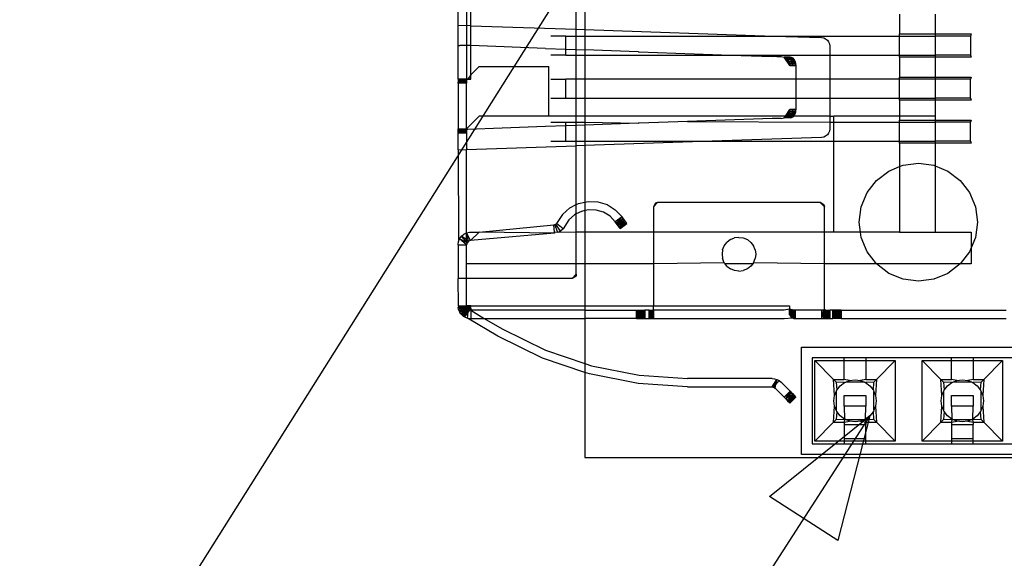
# Model space of a CAD drawing. Extents: x -270 to 272, y -152 to 146.
# Tile 11 of 256: x 3 to 27, y -104 to -91. Entities that reach past the tile are written whole.
import ezdxf

# ---------------------------------------------------------------- set-up
doc = ezdxf.new("R2010")
doc.units = 0
doc.layers.get('0').update_dxf_attribs({"linetype": 'CONTINUOUS'})

msp = doc.modelspace()

# ---------------------------------------------------------------- linework, layer by layer
for p, q in [((22.724, -80.102), (-4.416, -123.233)), ((13.757, -91.274), (13.757, -89.174)), ((13.957, -89.167), (13.957, -91.28)), ((14.057, -91.284), (14.057, -89.163)), ((16.557, -91.369), (16.557, -90.959)), ((16.757, -90.959), (16.757, -91.376)), ((24.207, -91.009), (24.207, -91.479)), ((25.057, -91.009), (25.057, -91.479)), ((13.757, -91.749), (13.757, -91.274)), ((13.757, -91.274), (13.957, -91.28)), ((13.957, -91.28), (13.957, -91.749)), ((14.057, -91.284), (13.957, -91.28)), ((14.057, -91.284), (16.557, -91.369)), ((14.057, -91.756), (14.057, -91.284)), ((16.557, -91.369), (16.757, -91.376)), ((16.557, -91.529), (16.557, -91.369)), ((16.757, -91.376), (21.237, -91.529)), ((16.757, -91.376), (16.757, -91.529)), ((16.307, -91.529), (15.957, -91.529)), ((16.307, -91.842), (16.307, -91.529)), ((16.307, -91.529), (16.557, -91.529)), ((16.557, -91.529), (16.757, -91.529)), ((16.557, -91.851), (16.557, -91.529)), ((16.757, -91.529), (21.237, -91.529)), ((16.757, -91.529), (16.757, -91.859)), ((21.237, -91.529), (22.364, -91.567)), ((21.237, -91.529), (24.207, -91.529)), ((22.364, -91.567), (22.415, -91.575)), ((22.415, -91.575), (22.461, -91.596)), ((22.461, -91.596), (22.501, -91.628)), ((24.207, -91.479), (25.057, -91.479)), ((24.207, -91.529), (24.207, -91.479)), ((24.207, -91.979), (24.207, -91.529)), ((24.207, -91.529), (25.057, -91.529)), ((25.057, -91.479), (25.907, -91.479)), ((25.057, -91.479), (25.057, -91.529)), ((25.057, -91.529), (25.057, -91.979)), ((25.887, -91.529), (25.057, -91.529)), ((25.907, -91.479), (25.887, -91.529)), ((25.887, -91.529), (25.887, -91.979)), ((13.757, -92.549), (13.757, -91.749)), ((13.757, -91.749), (13.799, -91.751)), ((13.846, -91.753), (13.799, -91.751)), ((13.875, -91.754), (13.846, -91.753)), ((13.908, -91.754), (13.875, -91.754)), ((13.957, -91.749), (13.908, -91.754)), ((13.957, -91.749), (13.957, -92.549)), ((14.008, -91.754), (13.957, -91.749)), ((14.057, -91.756), (14.008, -91.754)), ((14.057, -92.449), (14.057, -91.756)), ((15.831, -91.825), (14.057, -91.756)), ((15.831, -91.825), (16.307, -91.842)), ((16.307, -91.979), (16.307, -91.842)), ((16.307, -91.842), (16.557, -91.851)), ((16.557, -91.851), (16.757, -91.859)), ((16.557, -91.979), (16.557, -91.851)), ((22.501, -91.628), (22.532, -91.669)), ((22.532, -91.669), (22.551, -91.716)), ((22.551, -91.716), (22.557, -91.767)), ((22.557, -91.767), (22.557, -91.979)), ((16.307, -91.979), (15.957, -91.979)), ((16.307, -91.979), (16.557, -91.979)), ((16.557, -91.979), (16.757, -91.979)), ((16.557, -92.549), (16.557, -91.979)), ((16.757, -91.859), (16.757, -91.979)), ((18.02, -91.904), (16.757, -91.859)), ((16.757, -91.979), (20.217, -91.979)), ((16.757, -91.979), (16.757, -92.549)), ((18.02, -91.904), (18.046, -91.904)), ((18.046, -91.904), (20.217, -91.979)), ((20.217, -91.979), (21.192, -92.012)), ((20.217, -91.979), (22.557, -91.979)), ((21.306, -92.014), (21.192, -92.012)), ((21.306, -92.014), (21.358, -92.015)), ((21.358, -92.015), (21.404, -92.016)), ((21.404, -92.016), (21.479, -92.027)), ((21.616, -92.227), (21.479, -92.027)), ((21.621, -92.027), (21.479, -92.027)), ((21.479, -92.027), (21.515, -92.035)), ((21.689, -92.056), (21.515, -92.035)), ((21.515, -92.035), (21.548, -92.056)), ((21.656, -92.035), (21.515, -92.035)), ((21.515, -92.035), (21.616, -92.227)), ((21.689, -92.056), (21.548, -92.056)), ((21.548, -92.056), (21.576, -92.088)), ((21.548, -92.056), (21.616, -92.227)), ((21.689, -92.056), (21.576, -92.088)), ((21.718, -92.088), (21.576, -92.088)), ((21.576, -92.088), (21.598, -92.128)), ((21.576, -92.088), (21.616, -92.227)), ((21.718, -92.088), (21.598, -92.128)), ((21.621, -92.027), (21.757, -92.227)), ((21.656, -92.035), (21.621, -92.027)), ((21.689, -92.056), (21.656, -92.035)), ((21.656, -92.035), (21.757, -92.227)), ((21.718, -92.088), (21.689, -92.056)), ((21.689, -92.056), (21.757, -92.227)), ((21.739, -92.128), (21.718, -92.088)), ((21.718, -92.088), (21.757, -92.227)), ((22.557, -91.979), (22.557, -92.549)), ((22.557, -91.979), (24.207, -91.979)), ((24.207, -92.029), (24.207, -91.979)), ((24.207, -91.979), (25.057, -91.979)), ((24.207, -92.029), (24.207, -92.499)), ((25.057, -92.029), (24.207, -92.029)), ((25.057, -91.979), (25.057, -92.029)), ((25.887, -91.979), (25.057, -91.979)), ((25.907, -92.029), (25.057, -92.029)), ((25.057, -92.029), (25.057, -92.499)), ((25.887, -91.979), (25.907, -92.029)), ((14.257, -92.249), (14.057, -92.449)), ((14.257, -92.249), (15.907, -92.249)), ((15.907, -93.429), (15.907, -92.249)), ((21.753, -92.176), (21.598, -92.128)), ((21.598, -92.128), (21.611, -92.176)), ((21.739, -92.128), (21.598, -92.128)), ((21.598, -92.128), (21.616, -92.227)), ((21.753, -92.176), (21.611, -92.176)), ((21.611, -92.176), (21.616, -92.227)), ((21.753, -92.176), (21.616, -92.227)), ((21.616, -92.227), (21.757, -92.227)), ((21.753, -92.176), (21.739, -92.128)), ((21.739, -92.128), (21.757, -92.227)), ((21.757, -92.227), (21.753, -92.176)), ((21.757, -92.227), (21.757, -92.549)), ((13.757, -92.549), (13.757, -92.649)), ((13.957, -92.549), (13.757, -92.549)), ((13.957, -92.552), (13.757, -92.562)), ((13.957, -92.552), (13.757, -92.552)), ((13.957, -92.549), (13.957, -92.649)), ((13.987, -92.549), (13.957, -92.549)), ((13.957, -92.549), (14.057, -92.549)), ((14.057, -92.449), (13.987, -92.549)), ((14.057, -92.549), (13.987, -92.549)), ((14.057, -92.549), (14.057, -92.449)), ((15.957, -92.549), (16.307, -92.549)), ((16.307, -92.999), (16.307, -92.549)), ((16.557, -92.549), (16.307, -92.549)), ((16.757, -92.549), (16.557, -92.549)), ((16.557, -92.999), (16.557, -92.549)), ((21.757, -92.549), (16.757, -92.549)), ((16.757, -92.549), (16.757, -92.999)), ((21.757, -92.549), (21.757, -92.999)), ((22.557, -92.549), (21.757, -92.549)), ((22.557, -92.549), (22.557, -92.999)), ((24.207, -92.549), (22.557, -92.549)), ((24.207, -92.499), (25.057, -92.499)), ((24.207, -92.549), (24.207, -92.499)), ((24.207, -92.999), (24.207, -92.549)), ((25.057, -92.549), (24.207, -92.549)), ((25.057, -92.499), (25.907, -92.499)), ((25.057, -92.499), (25.057, -92.549)), ((25.057, -92.549), (25.057, -92.999)), ((25.887, -92.549), (25.057, -92.549)), ((25.907, -92.499), (25.887, -92.549)), ((25.887, -92.999), (25.887, -92.549)), ((13.957, -92.578), (13.757, -92.562)), ((13.957, -92.562), (13.757, -92.562)), ((13.957, -92.578), (13.757, -92.599)), ((13.957, -92.578), (13.757, -92.578)), ((13.957, -92.599), (13.757, -92.623)), ((13.957, -92.599), (13.757, -92.599)), ((13.957, -92.649), (13.757, -92.623)), ((13.757, -92.649), (13.757, -92.623)), ((13.957, -92.623), (13.757, -92.623)), ((13.957, -92.649), (13.757, -92.649)), ((13.757, -92.649), (13.757, -93.729)), ((13.957, -92.623), (13.957, -92.649)), ((13.957, -93.729), (13.957, -92.649)), ((15.957, -92.999), (16.307, -92.999)), ((16.307, -92.999), (16.557, -92.999)), ((16.557, -92.999), (16.757, -92.999)), ((16.557, -93.429), (16.557, -92.999)), ((16.757, -92.999), (21.757, -92.999)), ((16.757, -92.999), (16.757, -93.429)), ((21.757, -92.999), (21.757, -93.271)), ((21.757, -92.999), (22.557, -92.999)), ((22.557, -92.999), (22.557, -93.429)), ((22.557, -92.999), (24.207, -92.999)), ((24.207, -93.049), (24.207, -92.999)), ((24.207, -92.999), (25.057, -92.999)), ((25.057, -92.999), (25.057, -93.049)), ((25.887, -92.999), (25.057, -92.999)), ((25.887, -92.999), (25.907, -93.049)), ((24.207, -93.049), (24.207, -93.429)), ((25.057, -93.049), (24.207, -93.049)), ((25.907, -93.049), (25.057, -93.049)), ((25.057, -93.049), (25.057, -93.429)), ((14.257, -93.429), (13.957, -93.729)), ((15.907, -93.429), (14.257, -93.429)), ((16.557, -93.429), (15.907, -93.429)), ((16.757, -93.429), (16.557, -93.429)), ((16.557, -93.569), (16.557, -93.429)), ((21.508, -93.429), (16.757, -93.429)), ((16.757, -93.429), (16.757, -93.569)), ((21.192, -93.485), (19.192, -93.553)), ((21.306, -93.483), (21.192, -93.485)), ((21.358, -93.482), (21.306, -93.483)), ((21.404, -93.481), (21.358, -93.482)), ((21.404, -93.481), (21.479, -93.47)), ((21.479, -93.47), (21.508, -93.429)), ((21.515, -93.462), (21.479, -93.47)), ((21.621, -93.47), (21.479, -93.47)), ((21.508, -93.429), (21.616, -93.271)), ((21.649, -93.429), (21.508, -93.429)), ((21.515, -93.462), (21.616, -93.271)), ((21.689, -93.441), (21.515, -93.462)), ((21.548, -93.441), (21.515, -93.462)), ((21.656, -93.462), (21.515, -93.462)), ((21.548, -93.441), (21.616, -93.271)), ((21.576, -93.409), (21.548, -93.441)), ((21.689, -93.441), (21.548, -93.441)), ((21.576, -93.409), (21.616, -93.271)), ((21.739, -93.369), (21.576, -93.409)), ((21.598, -93.369), (21.576, -93.409)), ((21.689, -93.441), (21.576, -93.409)), ((21.718, -93.409), (21.576, -93.409)), ((21.598, -93.369), (21.616, -93.271)), ((21.753, -93.321), (21.598, -93.369)), ((21.611, -93.321), (21.598, -93.369)), ((21.739, -93.369), (21.598, -93.369)), ((21.616, -93.271), (21.611, -93.321)), ((21.753, -93.321), (21.611, -93.321)), ((21.757, -93.271), (21.616, -93.271)), ((21.753, -93.321), (21.616, -93.271)), ((21.649, -93.429), (21.621, -93.47)), ((21.621, -93.47), (21.656, -93.462)), ((21.757, -93.271), (21.649, -93.429)), ((22.557, -93.429), (21.649, -93.429)), ((21.656, -93.462), (21.757, -93.271)), ((21.656, -93.462), (21.689, -93.441)), ((21.689, -93.441), (21.757, -93.271)), ((21.689, -93.441), (21.718, -93.409)), ((21.718, -93.409), (21.757, -93.271)), ((21.718, -93.409), (21.739, -93.369)), ((21.739, -93.369), (21.757, -93.271)), ((21.739, -93.369), (21.753, -93.321)), ((21.753, -93.321), (21.757, -93.271)), ((22.557, -93.429), (22.557, -93.569)), ((22.557, -93.429), (22.657, -93.429)), ((22.657, -93.569), (22.657, -93.429)), ((24.207, -93.429), (22.657, -93.429)), ((24.207, -93.429), (24.207, -93.519)), ((25.057, -93.429), (24.207, -93.429)), ((25.057, -93.429), (25.057, -93.519)), ((14.801, -93.711), (13.987, -93.744)), ((15.831, -93.672), (14.801, -93.711)), ((16.307, -93.655), (15.831, -93.672)), ((15.957, -93.569), (16.307, -93.569)), ((16.307, -93.655), (16.307, -93.569)), ((16.307, -93.569), (16.557, -93.569)), ((16.557, -93.646), (16.307, -93.655)), ((16.307, -94.019), (16.307, -93.655)), ((16.557, -93.569), (16.757, -93.569)), ((16.557, -93.646), (16.557, -93.569)), ((16.757, -93.638), (16.557, -93.646)), ((16.557, -94.019), (16.557, -93.646)), ((16.757, -93.569), (18.02, -93.593)), ((16.757, -93.569), (16.757, -93.638)), ((18.02, -93.593), (16.757, -93.638)), ((16.757, -93.638), (16.757, -94.019)), ((18.046, -93.593), (18.02, -93.593)), ((19.192, -93.553), (18.046, -93.593)), ((19.192, -93.553), (22.557, -93.569)), ((22.557, -93.569), (22.557, -93.73)), ((22.557, -93.569), (22.657, -93.569)), ((22.657, -94.019), (22.657, -93.569)), ((22.657, -93.569), (24.207, -93.569)), ((24.207, -93.519), (25.057, -93.519)), ((24.207, -93.569), (24.207, -93.519)), ((24.207, -94.019), (24.207, -93.569)), ((24.207, -93.569), (25.057, -93.569)), ((25.057, -93.519), (25.907, -93.519)), ((25.057, -93.519), (25.057, -93.569)), ((25.057, -93.569), (25.057, -94.019)), ((25.887, -93.569), (25.057, -93.569)), ((25.907, -93.519), (25.887, -93.569)), ((25.887, -94.019), (25.887, -93.569)), ((13.757, -93.829), (13.757, -93.729)), ((13.757, -93.729), (13.798, -93.746)), ((13.957, -93.732), (13.757, -93.742)), ((13.957, -93.732), (13.757, -93.732)), ((13.957, -93.758), (13.757, -93.742)), ((13.957, -93.742), (13.757, -93.742)), ((13.957, -93.758), (13.757, -93.779)), ((13.957, -93.758), (13.757, -93.758)), ((13.957, -93.779), (13.757, -93.803)), ((13.957, -93.779), (13.757, -93.779)), ((13.957, -93.829), (13.757, -93.803)), ((13.757, -93.803), (13.757, -93.829)), ((13.957, -93.803), (13.757, -93.803)), ((13.957, -93.829), (13.757, -93.829)), ((13.757, -94.224), (13.757, -93.829)), ((13.845, -93.744), (13.798, -93.746)), ((13.845, -93.744), (13.875, -93.743)), ((13.875, -93.743), (13.908, -93.743)), ((13.957, -93.729), (13.908, -93.743)), ((13.957, -93.729), (13.957, -93.829)), ((13.987, -93.744), (13.957, -93.729)), ((13.957, -93.829), (13.957, -93.803)), ((13.957, -93.829), (13.957, -94.217)), ((22.364, -93.93), (19.771, -94.019)), ((22.415, -93.922), (22.364, -93.93)), ((22.461, -93.901), (22.415, -93.922)), ((22.501, -93.869), (22.461, -93.901)), ((22.532, -93.828), (22.501, -93.869)), ((22.551, -93.781), (22.532, -93.828)), ((22.557, -93.73), (22.551, -93.781)), ((13.957, -94.217), (16.557, -94.128)), ((15.957, -94.019), (16.307, -94.019)), ((16.307, -94.019), (16.557, -94.019)), ((16.557, -94.019), (16.757, -94.019)), ((16.557, -94.128), (16.557, -94.019)), ((16.757, -94.121), (16.557, -94.128)), ((16.557, -95.52), (16.557, -94.128)), ((16.757, -94.019), (19.771, -94.019)), ((19.771, -94.019), (16.757, -94.121)), ((16.757, -94.019), (16.757, -94.121)), ((16.757, -94.121), (16.757, -95.462)), ((19.771, -94.019), (22.657, -94.019)), ((22.657, -96.174), (22.657, -94.019)), ((22.657, -94.019), (24.207, -94.019)), ((24.207, -94.069), (24.207, -94.019)), ((24.207, -94.019), (25.057, -94.019)), ((24.207, -94.069), (24.207, -94.623)), ((25.057, -94.069), (24.207, -94.069)), ((25.057, -94.019), (25.057, -94.069)), ((25.887, -94.019), (25.057, -94.019)), ((25.907, -94.069), (25.057, -94.069)), ((25.057, -94.069), (25.057, -94.602)), ((25.887, -94.019), (25.907, -94.069)), ((13.757, -94.224), (13.957, -94.217)), ((13.757, -94.224), (13.767, -96.4)), ((13.987, -94.216), (13.957, -94.217)), ((13.959, -96.19), (13.957, -94.217)), ((23.957, -94.726), (24.207, -94.623)), ((24.207, -94.623), (24.295, -94.586)), ((24.207, -94.623), (24.207, -96.174)), ((24.295, -94.586), (24.657, -94.539)), ((24.657, -94.539), (25.02, -94.586)), ((25.02, -94.586), (25.057, -94.602)), ((25.057, -94.602), (25.057, -96.174)), ((25.057, -94.602), (25.357, -94.726)), ((23.667, -94.949), (23.957, -94.726)), ((25.357, -94.726), (25.647, -94.949)), ((23.445, -95.239), (23.667, -94.949)), ((25.647, -94.949), (25.87, -95.239)), ((23.305, -95.576), (23.445, -95.239)), ((25.87, -95.239), (26.01, -95.576)), ((16.404, -95.599), (16.557, -95.52)), ((16.557, -95.52), (16.609, -95.494)), ((16.557, -95.743), (16.557, -95.52)), ((16.609, -95.494), (16.757, -95.462)), ((16.757, -95.462), (16.834, -95.445)), ((16.757, -95.462), (16.757, -95.665)), ((16.834, -95.445), (17.065, -95.454)), ((17.065, -95.454), (17.285, -95.522)), ((17.285, -95.522), (17.481, -95.643)), ((18.382, -95.574), (18.482, -95.474)), ((18.457, -95.477), (18.382, -95.574)), ((18.457, -95.477), (18.382, -95.574)), ((18.432, -95.487), (18.382, -95.574)), ((18.432, -95.487), (18.382, -95.574)), ((18.382, -95.574), (18.382, -96.174)), ((18.432, -95.487), (18.457, -95.477)), ((18.457, -95.477), (18.432, -95.487)), ((18.457, -95.477), (18.482, -95.474)), ((18.482, -95.474), (18.457, -95.477)), ((22.332, -95.474), (18.482, -95.474)), ((22.432, -95.574), (22.332, -95.474)), ((22.429, -95.548), (22.332, -95.474)), ((22.419, -95.524), (22.332, -95.474)), ((22.429, -95.548), (22.332, -95.474)), ((22.419, -95.524), (22.332, -95.474)), ((22.419, -95.524), (22.429, -95.548)), ((22.429, -95.548), (22.419, -95.524)), ((22.429, -95.548), (22.432, -95.574)), ((22.432, -95.574), (22.429, -95.548)), ((22.432, -96.174), (22.432, -95.574)), ((23.257, -95.939), (23.305, -95.576)), ((26.01, -95.576), (26.057, -95.939)), ((16.232, -95.753), (16.091, -95.966)), ((16.232, -95.753), (16.404, -95.599)), ((16.517, -95.764), (16.383, -95.883)), ((16.557, -95.743), (16.517, -95.764)), ((16.677, -95.682), (16.557, -95.743)), ((16.557, -96.174), (16.557, -95.743)), ((16.757, -95.665), (16.677, -95.682)), ((16.852, -95.644), (16.757, -95.665)), ((16.757, -95.665), (16.757, -96.174)), ((17.031, -95.651), (16.852, -95.644)), ((17.202, -95.704), (17.031, -95.651)), ((17.355, -95.798), (17.202, -95.704)), ((17.478, -95.928), (17.355, -95.798)), ((17.639, -95.811), (17.478, -95.928)), ((17.481, -95.643), (17.639, -95.811)), ((17.508, -95.97), (17.639, -95.811)), ((17.508, -95.97), (17.639, -95.811)), ((17.757, -95.972), (17.639, -95.811)), ((17.67, -95.852), (17.639, -95.811)), ((17.67, -95.852), (17.639, -95.811)), ((14.257, -96.174), (16.024, -96)), ((16.024, -96), (16.049, -95.995)), ((16.042, -96.174), (16.024, -96)), ((16.049, -95.995), (16.071, -95.983)), ((16.116, -96.183), (16.049, -95.995)), ((16.071, -95.983), (16.091, -95.966)), ((16.185, -96.148), (16.071, -95.983)), ((16.242, -96.097), (16.091, -95.966)), ((16.383, -95.883), (16.242, -96.097)), ((17.596, -96.09), (17.478, -95.928)), ((17.478, -95.928), (17.508, -95.97)), ((17.508, -95.97), (17.478, -95.928)), ((17.508, -95.97), (17.67, -95.852)), ((17.508, -95.97), (17.67, -95.852)), ((17.508, -95.97), (17.698, -95.891)), ((17.508, -95.97), (17.537, -96.009)), ((17.537, -96.009), (17.508, -95.97)), ((17.537, -96.009), (17.67, -95.852)), ((17.537, -96.009), (17.698, -95.891)), ((17.537, -96.009), (17.698, -95.891)), ((17.537, -96.009), (17.723, -95.925)), ((17.537, -96.009), (17.723, -95.925)), ((17.537, -96.009), (17.561, -96.043)), ((17.561, -96.043), (17.537, -96.009)), ((17.561, -96.043), (17.723, -95.925)), ((17.561, -96.043), (17.723, -95.925)), ((17.561, -96.043), (17.742, -95.95)), ((17.561, -96.043), (17.58, -96.068)), ((17.58, -96.068), (17.561, -96.043)), ((17.58, -96.068), (17.723, -95.925)), ((17.58, -96.068), (17.742, -95.95)), ((17.58, -96.068), (17.742, -95.95)), ((17.592, -96.084), (17.742, -95.95)), ((17.592, -96.084), (17.742, -95.95)), ((17.592, -96.084), (17.753, -95.967)), ((17.592, -96.084), (17.753, -95.967)), ((17.592, -96.084), (17.757, -95.972)), ((17.592, -96.084), (17.757, -95.972)), ((17.596, -96.09), (17.757, -95.972)), ((17.698, -95.891), (17.67, -95.852)), ((17.698, -95.891), (17.67, -95.852)), ((17.723, -95.925), (17.698, -95.891)), ((17.723, -95.925), (17.698, -95.891)), ((17.742, -95.95), (17.723, -95.925)), ((17.742, -95.95), (17.723, -95.925)), ((23.288, -96.174), (23.257, -95.939)), ((26.057, -95.939), (26.01, -96.301)), ((13.793, -96.331), (13.836, -96.271)), ((13.836, -96.271), (13.893, -96.223)), ((13.969, -96.426), (13.836, -96.271)), ((13.957, -96.358), (13.836, -96.271)), ((13.893, -96.223), (13.959, -96.19)), ((13.957, -96.358), (13.959, -96.19)), ((13.959, -96.19), (14.031, -96.175)), ((14.049, -96.374), (13.959, -96.19)), ((14.002, -96.39), (13.959, -96.19)), ((14.031, -96.175), (14.257, -96.174)), ((14.257, -96.174), (14.049, -96.374)), ((16.041, -96.2), (14.049, -96.374)), ((16.041, -96.2), (14.257, -96.174)), ((16.042, -96.174), (16.041, -96.2)), ((16.116, -96.183), (16.042, -96.174)), ((16.185, -96.148), (16.116, -96.183)), ((16.557, -96.174), (16.116, -96.183)), ((16.242, -96.097), (16.185, -96.148)), ((16.557, -96.924), (16.557, -96.174)), ((16.757, -96.174), (16.557, -96.174)), ((16.757, -96.174), (16.757, -96.924)), ((18.382, -96.174), (16.757, -96.174)), ((18.382, -96.174), (18.382, -96.924)), ((22.432, -96.174), (18.382, -96.174)), ((22.432, -96.924), (22.432, -96.174)), ((22.657, -96.174), (22.432, -96.174)), ((23.288, -96.174), (22.657, -96.174)), ((23.305, -96.301), (23.288, -96.174)), ((24.207, -96.174), (23.288, -96.174)), ((24.207, -96.174), (25.057, -96.174)), ((25.057, -96.174), (25.907, -96.174)), ((25.907, -96.174), (25.907, -96.548)), ((13.757, -96.474), (13.767, -96.4)), ((13.757, -96.474), (13.957, -96.474)), ((13.757, -96.474), (13.757, -97.274)), ((13.767, -96.4), (13.793, -96.331)), ((13.969, -96.426), (13.793, -96.331)), ((13.957, -96.474), (13.793, -96.331)), ((14.002, -96.39), (13.957, -96.358)), ((13.969, -96.426), (13.957, -96.358)), ((13.969, -96.426), (13.957, -96.474)), ((13.957, -96.924), (13.957, -96.474)), ((14.002, -96.39), (13.969, -96.426)), ((14.049, -96.374), (14.002, -96.39)), ((20.021, -96.595), (20.061, -96.499)), ((20.061, -96.499), (20.125, -96.416)), ((20.207, -96.352), (20.125, -96.416)), ((20.207, -96.352), (20.304, -96.312)), ((20.407, -96.299), (20.304, -96.312)), ((20.407, -96.299), (20.511, -96.312)), ((20.511, -96.312), (20.607, -96.352)), ((20.607, -96.352), (20.69, -96.416)), ((20.69, -96.416), (20.754, -96.499)), ((20.794, -96.595), (20.754, -96.499)), ((23.445, -96.639), (23.305, -96.301)), ((26.01, -96.301), (25.907, -96.548)), ((20.021, -96.595), (20.007, -96.699)), ((20.007, -96.699), (20.021, -96.802)), ((20.794, -96.595), (20.807, -96.699)), ((20.807, -96.699), (20.794, -96.802)), ((23.667, -96.928), (23.445, -96.639)), ((25.87, -96.639), (25.647, -96.928)), ((25.907, -96.548), (25.87, -96.639)), ((25.907, -96.548), (25.907, -96.924)), ((16.557, -96.924), (13.957, -96.924)), ((13.957, -97.274), (13.957, -96.924)), ((16.557, -97.174), (16.557, -96.924)), ((16.757, -96.924), (16.557, -96.924)), ((16.757, -96.924), (16.757, -97.924)), ((18.382, -96.924), (16.757, -96.924)), ((20.061, -96.899), (18.382, -96.924)), ((18.382, -96.924), (18.382, -97.924)), ((20.061, -96.899), (20.021, -96.802)), ((20.08, -96.924), (20.061, -96.899)), ((20.125, -96.981), (20.08, -96.924)), ((20.735, -96.924), (20.08, -96.924)), ((20.125, -96.981), (20.207, -97.045)), ((20.69, -96.981), (20.607, -97.045)), ((20.735, -96.924), (20.69, -96.981)), ((20.754, -96.899), (20.735, -96.924)), ((20.754, -96.899), (20.794, -96.802)), ((22.432, -96.924), (20.754, -96.899)), ((23.667, -96.928), (22.432, -96.924)), ((22.432, -98.001), (22.432, -96.924)), ((23.957, -97.151), (23.667, -96.928)), ((25.647, -96.928), (23.667, -96.928)), ((25.647, -96.928), (25.357, -97.151)), ((25.907, -96.924), (25.647, -96.928)), ((16.457, -97.274), (16.557, -97.174)), ((16.554, -97.199), (16.457, -97.274)), ((16.554, -97.199), (16.457, -97.274)), ((16.554, -97.199), (16.544, -97.224)), ((16.544, -97.224), (16.554, -97.199)), ((16.557, -97.174), (16.554, -97.199)), ((16.554, -97.199), (16.557, -97.174)), ((20.304, -97.085), (20.207, -97.045)), ((20.407, -97.099), (20.304, -97.085)), ((20.407, -97.099), (20.511, -97.085)), ((20.607, -97.045), (20.511, -97.085)), ((24.295, -97.291), (23.957, -97.151)), ((25.357, -97.151), (25.02, -97.291)), ((13.768, -97.924), (13.757, -97.274)), ((13.957, -97.274), (13.757, -97.274)), ((13.957, -97.924), (13.957, -97.274)), ((16.457, -97.274), (13.957, -97.274)), ((16.544, -97.224), (16.457, -97.274)), ((16.544, -97.224), (16.457, -97.274)), ((24.657, -97.339), (24.295, -97.291)), ((25.02, -97.291), (24.657, -97.339)), ((13.768, -97.924), (13.76, -97.963)), ((13.957, -97.924), (13.76, -97.963)), ((13.76, -97.963), (13.957, -97.924)), ((13.76, -97.963), (13.957, -97.924)), ((13.957, -97.924), (13.76, -97.963)), ((13.957, -97.924), (13.76, -97.963)), ((13.957, -97.924), (13.76, -97.963)), ((13.957, -97.924), (13.76, -97.963)), ((13.957, -97.924), (13.76, -97.963)), ((13.76, -97.963), (13.961, -97.949)), ((13.961, -97.949), (13.76, -97.963)), ((13.961, -97.95), (13.76, -97.963)), ((13.768, -98.001), (13.76, -97.963)), ((13.768, -97.924), (13.957, -97.924)), ((13.957, -97.924), (13.768, -98.001)), ((13.768, -98.001), (13.957, -97.924)), ((13.957, -97.924), (13.768, -98.002)), ((13.957, -97.924), (13.768, -98.002)), ((13.957, -97.924), (13.768, -98.001)), ((13.961, -97.949), (13.768, -98.001)), ((13.768, -98.001), (13.961, -97.949)), ((13.768, -98.001), (13.961, -97.949)), ((13.961, -97.949), (13.768, -98.001)), ((13.92, -97.98), (13.768, -98.001)), ((13.78, -98.038), (13.768, -98.001)), ((13.961, -97.949), (13.78, -98.038)), ((13.78, -98.038), (13.961, -97.949)), ((13.78, -98.038), (13.961, -97.949)), ((13.961, -97.949), (13.78, -98.038)), ((13.78, -98.038), (13.971, -97.974)), ((13.798, -98.074), (13.78, -98.038)), ((13.961, -97.949), (13.798, -98.074)), ((13.798, -98.074), (13.961, -97.949)), ((13.961, -97.949), (13.798, -98.074)), ((13.971, -97.973), (13.798, -98.073)), ((13.971, -97.973), (13.798, -98.073)), ((13.971, -97.974), (13.798, -98.074)), ((13.798, -98.074), (13.971, -97.974)), ((13.798, -98.074), (13.92, -97.98)), ((13.798, -98.074), (13.978, -97.984)), ((13.978, -97.984), (13.798, -98.074)), ((13.939, -98.014), (13.798, -98.074)), ((13.819, -98.106), (13.798, -98.074)), ((13.971, -97.973), (13.799, -98.073)), ((13.971, -97.973), (13.799, -98.073)), ((13.971, -97.974), (13.819, -98.106)), ((13.819, -98.106), (13.971, -97.974)), ((13.819, -98.106), (13.978, -97.984)), ((13.978, -97.984), (13.819, -98.106)), ((13.819, -98.106), (13.987, -97.994)), ((13.845, -98.136), (13.819, -98.106)), ((13.971, -97.974), (13.845, -98.136)), ((14.008, -98.01), (13.845, -98.135)), ((13.939, -98.014), (13.845, -98.136)), ((13.967, -98.041), (13.845, -98.136)), ((13.845, -98.136), (13.875, -98.162)), ((14.008, -98.01), (13.846, -98.136)), ((14.008, -98.01), (13.846, -98.136)), ((13.987, -97.994), (13.875, -98.161)), ((14.008, -98.01), (13.875, -98.162)), ((14.008, -98.01), (13.875, -98.161)), ((14.008, -98.01), (13.875, -98.161)), ((14.008, -98.01), (13.875, -98.162)), ((13.967, -98.041), (13.908, -98.183)), ((14, -98.061), (13.908, -98.183)), ((13.961, -97.949), (13.92, -97.98)), ((13.971, -97.974), (13.92, -97.98)), ((13.971, -97.974), (13.939, -98.014)), ((13.987, -97.994), (13.939, -98.014)), ((13.961, -97.949), (13.957, -97.924)), ((13.957, -97.924), (13.971, -97.974)), ((14.057, -97.924), (13.957, -97.924)), ((13.971, -97.974), (13.961, -97.949)), ((13.961, -97.949), (13.987, -97.994)), ((13.967, -98.041), (13.987, -97.994)), ((14.007, -98.01), (13.967, -98.041)), ((13.971, -97.924), (13.988, -97.976)), ((14.007, -97.924), (13.971, -97.924)), ((14.006, -97.962), (13.971, -97.924)), ((13.971, -97.924), (14.007, -97.924)), ((13.987, -97.994), (13.971, -97.974)), ((13.98, -98.213), (14, -98.061)), ((14.007, -98.01), (13.987, -97.994)), ((13.988, -97.976), (14.007, -97.924)), ((13.988, -97.976), (14.024, -97.978)), ((14.032, -98.02), (14, -98.061)), ((14.006, -97.962), (14.007, -97.924)), ((14.006, -97.962), (14.032, -97.924)), ((14.006, -97.962), (14.057, -97.949)), ((14.012, -97.997), (14.006, -97.962)), ((14.057, -97.974), (14.006, -97.962)), ((14.007, -97.924), (14.024, -97.978)), ((14.032, -98.02), (14.007, -98.01)), ((14.012, -97.997), (14.057, -97.974)), ((14.057, -98.01), (14.012, -97.997)), ((14.024, -97.978), (14.032, -97.924)), ((14.024, -97.978), (14.057, -97.949)), ((14.057, -97.949), (14.032, -97.924)), ((14.032, -97.924), (14.057, -97.949)), ((14.057, -98.024), (14.032, -98.02)), ((14.057, -97.949), (14.057, -97.924)), ((14.057, -97.924), (16.757, -97.924)), ((14.057, -97.974), (14.057, -98.01)), ((14.057, -98.024), (14.057, -98.224)), ((16.757, -98.024), (14.057, -98.024)), ((14.057, -98.024), (14.378, -98.224)), ((16.757, -97.924), (18.382, -97.924)), ((16.757, -97.924), (16.757, -98.024)), ((16.757, -98.024), (17.982, -98.024)), ((16.757, -98.024), (16.757, -98.224)), ((17.982, -98.224), (17.982, -98.024)), ((17.982, -98.024), (18.182, -98.024)), ((17.982, -98.224), (18.008, -98.024)), ((17.982, -98.024), (18.008, -98.024)), ((18.032, -98.224), (18.008, -98.024)), ((18.008, -98.224), (18.008, -98.024)), ((18.032, -98.224), (18.053, -98.024)), ((18.032, -98.224), (18.032, -98.024)), ((18.053, -98.224), (18.069, -98.024)), ((18.053, -98.224), (18.053, -98.024)), ((18.069, -98.224), (18.079, -98.024)), ((18.069, -98.224), (18.069, -98.024)), ((18.079, -98.224), (18.079, -98.024)), ((18.086, -98.224), (18.096, -98.024)), ((18.086, -98.224), (18.086, -98.024)), ((18.112, -98.224), (18.096, -98.024)), ((18.096, -98.224), (18.096, -98.024)), ((18.112, -98.224), (18.132, -98.024)), ((18.112, -98.224), (18.112, -98.024)), ((18.132, -98.224), (18.157, -98.024)), ((18.132, -98.224), (18.132, -98.024)), ((18.182, -98.224), (18.157, -98.024)), ((18.157, -98.224), (18.157, -98.024)), ((18.182, -98.024), (18.182, -98.224)), ((18.282, -98.024), (18.182, -98.024)), ((18.282, -98.224), (18.282, -98.024)), ((18.282, -98.024), (18.382, -98.024)), ((18.282, -98.224), (18.308, -98.024)), ((18.308, -98.224), (18.332, -98.024)), ((18.308, -98.224), (18.308, -98.024)), ((18.353, -98.224), (18.332, -98.024)), ((18.332, -98.224), (18.332, -98.024)), ((18.353, -98.224), (18.369, -98.024)), ((18.353, -98.224), (18.353, -98.024)), ((18.369, -98.224), (18.379, -98.024)), ((18.369, -98.224), (18.369, -98.024)), ((18.379, -98.224), (18.379, -98.024)), ((18.382, -97.924), (21.607, -97.924)), ((18.382, -98.024), (18.382, -97.924)), ((21.477, -98.024), (18.382, -98.024)), ((18.382, -98.024), (18.382, -98.224)), ((21.607, -98.001), (21.477, -98.024)), ((21.607, -97.924), (21.607, -98.001)), ((21.607, -98.065), (21.607, -97.994)), ((21.607, -97.994), (21.64, -98.09)), ((21.64, -98.007), (21.607, -98.001)), ((21.607, -98.136), (21.607, -98.001)), ((21.607, -98.136), (21.607, -98.065)), ((21.607, -98.065), (21.64, -98.173)), ((21.607, -98.065), (21.64, -98.09)), ((21.607, -98.136), (21.64, -98.173)), ((21.673, -98.016), (21.64, -98.007)), ((21.64, -98.007), (21.64, -98.09)), ((21.64, -98.007), (21.673, -98.108)), ((21.64, -98.09), (21.64, -98.173)), ((21.64, -98.09), (21.673, -98.201)), ((21.64, -98.09), (21.673, -98.108)), ((21.705, -98.022), (21.673, -98.016)), ((21.738, -98.024), (21.673, -98.016)), ((21.673, -98.016), (21.673, -98.108)), ((21.673, -98.108), (21.705, -98.022)), ((21.673, -98.108), (21.673, -98.201)), ((21.673, -98.108), (21.705, -98.12)), ((21.705, -98.12), (21.673, -98.201)), ((21.738, -98.024), (21.705, -98.022)), ((21.705, -98.022), (21.705, -98.12)), ((21.738, -98.024), (21.705, -98.12)), ((21.738, -98.124), (21.705, -98.12)), ((21.705, -98.218), (21.705, -98.12)), ((21.738, -98.124), (21.705, -98.218)), ((22.364, -98.024), (21.738, -98.024)), ((21.738, -98.024), (21.738, -98.224)), ((22.415, -98.024), (22.364, -98.024)), ((22.364, -98.024), (22.364, -98.224)), ((22.415, -98.024), (22.364, -98.224)), ((22.364, -98.024), (22.415, -98.224)), ((22.364, -98.024), (22.415, -98.224)), ((22.415, -98.024), (22.364, -98.224)), ((22.432, -98.001), (22.415, -98.024)), ((22.461, -98.024), (22.415, -98.024)), ((22.415, -98.024), (22.432, -98.074)), ((22.415, -98.024), (22.461, -98.224)), ((22.415, -98.024), (22.415, -98.224)), ((22.415, -98.024), (22.415, -98.224)), ((22.461, -98.024), (22.415, -98.224)), ((22.415, -98.024), (22.415, -98.224)), ((22.461, -98.024), (22.415, -98.224)), ((22.415, -98.024), (22.461, -98.224)), ((22.415, -98.024), (22.415, -98.224)), ((22.432, -98.074), (22.432, -98.001)), ((22.461, -98.024), (22.432, -98.001)), ((22.432, -98.074), (22.432, -98.183)), ((22.446, -98.224), (22.436, -98.024)), ((22.436, -98.224), (22.436, -98.024)), ((22.446, -98.224), (22.462, -98.024)), ((22.446, -98.224), (22.446, -98.024)), ((22.461, -98.024), (22.557, -98.024)), ((22.461, -98.024), (22.501, -98.224)), ((22.461, -98.024), (22.461, -98.224)), ((22.461, -98.024), (22.461, -98.224)), ((22.501, -98.024), (22.461, -98.224)), ((22.461, -98.024), (22.461, -98.224)), ((22.501, -98.024), (22.461, -98.224)), ((22.461, -98.024), (22.501, -98.224)), ((22.461, -98.024), (22.461, -98.224)), ((22.462, -98.224), (22.482, -98.024)), ((22.462, -98.224), (22.462, -98.024)), ((22.482, -98.224), (22.507, -98.024)), ((22.482, -98.224), (22.482, -98.024)), ((22.501, -98.024), (22.532, -98.224)), ((22.501, -98.024), (22.501, -98.224)), ((22.501, -98.024), (22.501, -98.224)), ((22.532, -98.024), (22.501, -98.224)), ((22.501, -98.024), (22.501, -98.224)), ((22.532, -98.024), (22.501, -98.224)), ((22.501, -98.024), (22.532, -98.224)), ((22.501, -98.024), (22.501, -98.224)), ((22.532, -98.224), (22.507, -98.024)), ((22.507, -98.224), (22.507, -98.024)), ((22.532, -98.024), (22.551, -98.224)), ((22.532, -98.024), (22.532, -98.224)), ((22.532, -98.024), (22.532, -98.224)), ((22.551, -98.024), (22.532, -98.224)), ((22.532, -98.024), (22.532, -98.224)), ((22.551, -98.024), (22.532, -98.224)), ((22.532, -98.024), (22.551, -98.224)), ((22.532, -98.024), (22.532, -98.224)), ((22.557, -98.024), (22.551, -98.224)), ((22.551, -98.024), (22.551, -98.224)), ((22.551, -98.024), (22.551, -98.224)), ((22.551, -98.024), (22.557, -98.224)), ((22.551, -98.024), (22.551, -98.224)), ((22.551, -98.024), (22.557, -98.224)), ((22.557, -98.024), (22.551, -98.224)), ((22.551, -98.024), (22.551, -98.224)), ((22.557, -98.224), (22.557, -98.024)), ((22.632, -98.024), (22.557, -98.024)), ((22.632, -98.224), (22.632, -98.024)), ((22.832, -98.024), (22.632, -98.024)), ((22.658, -98.224), (22.632, -98.024)), ((22.658, -98.224), (22.682, -98.024)), ((22.658, -98.224), (22.658, -98.024)), ((22.682, -98.224), (22.703, -98.024)), ((22.682, -98.224), (22.682, -98.024)), ((22.719, -98.224), (22.703, -98.024)), ((22.703, -98.224), (22.703, -98.024)), ((22.719, -98.224), (22.729, -98.024)), ((22.719, -98.224), (22.719, -98.024)), ((22.729, -98.224), (22.729, -98.024)), ((22.736, -98.224), (22.746, -98.024)), ((22.736, -98.224), (22.736, -98.024)), ((22.762, -98.224), (22.746, -98.024)), ((22.746, -98.224), (22.746, -98.024)), ((22.762, -98.224), (22.782, -98.024)), ((22.762, -98.224), (22.762, -98.024)), ((22.782, -98.224), (22.807, -98.024)), ((22.782, -98.224), (22.782, -98.024)), ((22.832, -98.224), (22.807, -98.024)), ((22.807, -98.024), (22.832, -98.024)), ((22.807, -98.224), (22.807, -98.024)), ((22.832, -98.024), (22.832, -98.224)), ((22.832, -98.024), (26.732, -98.024)), ((13.875, -98.162), (13.908, -98.183)), ((13.908, -98.183), (13.98, -98.213)), ((13.98, -98.213), (14.057, -98.224)), ((14.701, -98.64), (13.98, -98.213)), ((14.057, -98.224), (14.378, -98.224)), ((14.378, -98.224), (16.757, -98.224)), ((14.378, -98.224), (14.801, -98.467)), ((17.982, -98.224), (16.757, -98.224)), ((16.757, -98.224), (16.757, -99.287)), ((17.982, -98.224), (18.182, -98.224)), ((18.008, -98.224), (17.982, -98.224)), ((18.182, -98.224), (18.282, -98.224)), ((18.282, -98.224), (18.382, -98.224)), ((18.382, -98.224), (21.477, -98.224)), ((21.477, -98.224), (21.673, -98.201)), ((21.64, -98.173), (21.673, -98.201)), ((21.673, -98.201), (21.705, -98.218)), ((21.705, -98.218), (21.738, -98.224)), ((21.738, -98.224), (22.364, -98.224)), ((22.364, -98.224), (22.415, -98.224)), ((22.415, -98.224), (22.432, -98.183)), ((22.415, -98.224), (22.557, -98.224)), ((22.557, -98.224), (22.632, -98.224)), ((22.832, -98.224), (22.632, -98.224)), ((22.832, -98.224), (22.807, -98.224)), ((22.832, -98.224), (26.732, -98.224)), ((14.801, -98.467), (15.831, -98.974)), ((15.755, -99.159), (14.701, -98.64)), ((15.831, -98.974), (16.757, -99.287)), ((21.887, -98.902), (37.127, -98.902)), ((21.887, -101.442), (21.887, -98.902)), ((16.757, -99.498), (15.755, -99.159)), ((16.757, -99.287), (16.919, -99.342)), ((16.757, -99.287), (16.757, -99.498)), ((22.141, -99.156), (22.141, -101.188)), ((22.903, -99.156), (22.141, -99.156)), ((22.205, -101.124), (22.205, -99.219)), ((22.205, -99.219), (22.903, -99.219)), ((22.649, -99.664), (22.205, -99.219)), ((23.411, -99.156), (22.903, -99.156)), ((22.903, -99.219), (22.903, -99.156)), ((22.903, -99.664), (22.903, -99.219)), ((22.903, -99.219), (23.411, -99.219)), ((25.443, -99.156), (23.411, -99.156)), ((23.411, -99.156), (23.411, -99.219)), ((23.411, -99.219), (23.411, -99.664)), ((23.411, -99.219), (24.11, -99.219)), ((24.11, -99.219), (23.665, -99.664)), ((24.11, -99.219), (24.11, -101.124)), ((24.745, -101.124), (24.745, -99.219)), ((24.745, -99.219), (25.443, -99.219)), ((25.189, -99.664), (24.745, -99.219)), ((25.951, -99.156), (25.443, -99.156)), ((25.443, -99.219), (25.443, -99.156)), ((25.443, -99.664), (25.443, -99.219)), ((25.443, -99.219), (25.951, -99.219)), ((27.983, -99.156), (25.951, -99.156)), ((25.951, -99.156), (25.951, -99.219)), ((25.951, -99.219), (25.951, -99.664)), ((25.951, -99.219), (26.65, -99.219)), ((26.205, -99.664), (26.65, -99.219)), ((26.65, -99.219), (26.65, -101.124)), ((16.868, -99.535), (16.757, -99.498)), ((16.757, -99.498), (16.757, -101.512)), ((18.02, -99.764), (16.868, -99.535)), ((16.919, -99.342), (18.046, -99.566)), ((19.192, -99.841), (18.02, -99.764)), ((18.046, -99.566), (19.192, -99.641)), ((21.192, -99.641), (19.192, -99.641)), ((21.192, -99.641), (21.25, -99.647)), ((21.192, -99.841), (21.306, -99.664)), ((21.23, -99.848), (21.306, -99.664)), ((21.23, -99.848), (21.306, -99.664)), ((21.25, -99.647), (21.306, -99.664)), ((21.28, -99.787), (21.306, -99.664)), ((21.28, -99.787), (21.358, -99.691)), ((21.306, -99.664), (21.358, -99.691)), ((21.358, -99.691), (21.404, -99.729)), ((21.404, -99.729), (21.621, -99.945)), ((22.649, -99.664), (22.903, -99.664)), ((22.713, -99.727), (22.649, -99.664)), ((22.674, -100.042), (22.649, -99.664)), ((22.907, -99.739), (22.713, -99.727)), ((22.713, -99.727), (22.724, -99.922)), ((22.804, -99.818), (22.907, -99.739)), ((23.028, -99.689), (22.903, -99.664)), ((22.907, -99.739), (22.935, -99.727)), ((22.935, -99.727), (23.028, -99.689)), ((23.38, -99.727), (22.935, -99.727)), ((23.028, -99.689), (23.157, -99.672)), ((23.157, -99.672), (23.287, -99.689)), ((23.411, -99.664), (23.287, -99.689)), ((23.287, -99.689), (23.38, -99.727)), ((23.38, -99.727), (23.407, -99.739)), ((23.602, -99.727), (23.407, -99.739)), ((23.407, -99.739), (23.511, -99.818)), ((23.411, -99.664), (23.665, -99.664)), ((23.59, -99.922), (23.602, -99.727)), ((23.665, -99.664), (23.602, -99.727)), ((23.665, -99.664), (23.64, -100.042)), ((25.189, -99.664), (25.443, -99.664)), ((25.253, -99.727), (25.189, -99.664)), ((25.214, -100.042), (25.189, -99.664)), ((25.447, -99.739), (25.253, -99.727)), ((25.253, -99.727), (25.264, -99.922)), ((25.344, -99.818), (25.447, -99.739)), ((25.568, -99.689), (25.443, -99.664)), ((25.447, -99.739), (25.475, -99.727)), ((25.475, -99.727), (25.568, -99.689)), ((25.92, -99.727), (25.475, -99.727)), ((25.568, -99.689), (25.697, -99.672)), ((25.697, -99.672), (25.827, -99.689)), ((25.951, -99.664), (25.827, -99.689)), ((25.827, -99.689), (25.92, -99.727)), ((25.92, -99.727), (25.947, -99.739)), ((26.142, -99.727), (25.947, -99.739)), ((25.947, -99.739), (26.051, -99.818)), ((25.951, -99.664), (26.205, -99.664)), ((26.13, -99.922), (26.142, -99.727)), ((26.142, -99.727), (26.205, -99.664)), ((26.205, -99.664), (26.18, -100.042)), ((19.192, -99.841), (21.192, -99.841)), ((21.192, -99.841), (21.23, -99.848)), ((21.23, -99.848), (21.28, -99.787)), ((21.23, -99.848), (21.262, -99.87)), ((21.262, -99.87), (21.28, -99.787)), ((21.262, -99.87), (21.479, -100.087)), ((21.479, -100.087), (21.621, -99.945)), ((21.656, -99.981), (21.479, -100.087)), ((21.656, -99.981), (21.479, -100.087)), ((21.621, -99.945), (21.515, -100.123)), ((21.621, -99.945), (21.515, -100.123)), ((21.656, -99.981), (21.515, -100.123)), ((21.656, -99.981), (21.515, -100.123)), ((21.656, -99.981), (21.515, -100.123)), ((21.656, -99.981), (21.515, -100.123)), ((21.689, -100.014), (21.515, -100.123)), ((21.689, -100.014), (21.515, -100.123)), ((21.689, -100.014), (21.515, -100.123)), ((21.689, -100.014), (21.515, -100.123)), ((21.689, -100.014), (21.548, -100.156)), ((21.689, -100.014), (21.548, -100.156)), ((21.689, -100.014), (21.548, -100.156)), ((21.689, -100.014), (21.548, -100.156)), ((21.689, -100.014), (21.576, -100.184)), ((21.689, -100.014), (21.576, -100.184)), ((21.689, -100.014), (21.576, -100.184)), ((21.689, -100.014), (21.576, -100.184)), ((21.757, -100.082), (21.621, -99.945)), ((21.621, -99.945), (21.656, -99.981)), ((21.656, -99.981), (21.621, -99.945)), ((21.656, -99.981), (21.621, -99.945)), ((21.621, -99.945), (21.656, -99.981)), ((21.656, -99.981), (21.689, -100.014)), ((21.689, -100.014), (21.656, -99.981)), ((21.689, -100.014), (21.656, -99.981)), ((21.656, -99.981), (21.689, -100.014)), ((21.689, -100.014), (21.718, -100.042)), ((21.718, -100.042), (21.689, -100.014)), ((21.718, -100.042), (21.689, -100.014)), ((21.689, -100.014), (21.718, -100.042)), ((22.674, -100.042), (22.713, -99.949)), ((22.713, -99.949), (22.724, -99.922)), ((22.713, -99.949), (22.713, -100.394)), ((22.724, -99.922), (22.804, -99.818)), ((23.511, -99.818), (23.59, -99.922)), ((23.59, -99.922), (23.602, -99.949)), ((23.602, -99.949), (23.64, -100.042)), ((23.602, -100.394), (23.602, -99.949)), ((25.214, -100.042), (25.253, -99.949)), ((25.253, -99.949), (25.264, -99.922)), ((25.253, -99.949), (25.253, -100.394)), ((25.264, -99.922), (25.344, -99.818)), ((26.051, -99.818), (26.13, -99.922)), ((26.13, -99.922), (26.142, -99.949)), ((26.142, -99.949), (26.18, -100.042)), ((26.142, -100.394), (26.142, -99.949)), ((21.616, -100.224), (21.479, -100.087)), ((21.515, -100.123), (21.479, -100.087)), ((21.479, -100.087), (21.515, -100.123)), ((21.479, -100.087), (21.515, -100.123)), ((21.515, -100.123), (21.479, -100.087)), ((21.548, -100.156), (21.515, -100.123)), ((21.515, -100.123), (21.548, -100.156)), ((21.515, -100.123), (21.548, -100.156)), ((21.548, -100.156), (21.515, -100.123)), ((21.576, -100.184), (21.548, -100.156)), ((21.548, -100.156), (21.576, -100.184)), ((21.548, -100.156), (21.576, -100.184)), ((21.576, -100.184), (21.548, -100.156)), ((21.718, -100.042), (21.576, -100.184)), ((21.718, -100.042), (21.576, -100.184)), ((21.718, -100.042), (21.576, -100.184)), ((21.718, -100.042), (21.576, -100.184)), ((21.739, -100.064), (21.576, -100.184)), ((21.739, -100.064), (21.576, -100.184)), ((21.598, -100.205), (21.576, -100.184)), ((21.576, -100.184), (21.598, -100.205)), ((21.576, -100.184), (21.598, -100.205)), ((21.598, -100.205), (21.576, -100.184)), ((21.718, -100.042), (21.598, -100.205)), ((21.718, -100.042), (21.598, -100.205)), ((21.739, -100.064), (21.598, -100.205)), ((21.739, -100.064), (21.598, -100.205)), ((21.739, -100.064), (21.598, -100.205)), ((21.739, -100.064), (21.598, -100.205)), ((21.753, -100.077), (21.598, -100.205)), ((21.753, -100.077), (21.598, -100.205)), ((21.753, -100.077), (21.598, -100.205)), ((21.753, -100.077), (21.598, -100.205)), ((21.753, -100.077), (21.611, -100.219)), ((21.753, -100.077), (21.611, -100.219)), ((21.753, -100.077), (21.611, -100.219)), ((21.753, -100.077), (21.611, -100.219)), ((21.753, -100.077), (21.616, -100.224)), ((21.753, -100.077), (21.616, -100.224)), ((21.753, -100.077), (21.616, -100.224)), ((21.753, -100.077), (21.616, -100.224)), ((21.757, -100.082), (21.616, -100.224)), ((21.718, -100.042), (21.739, -100.064)), ((21.739, -100.064), (21.718, -100.042)), ((21.739, -100.064), (21.718, -100.042)), ((21.718, -100.042), (21.739, -100.064)), ((22.657, -100.172), (22.674, -100.042)), ((22.674, -100.301), (22.657, -100.172)), ((22.903, -100.045), (23.411, -100.045)), ((22.903, -100.299), (22.903, -100.045)), ((23.411, -100.045), (23.411, -100.299)), ((23.64, -100.042), (23.657, -100.172)), ((23.657, -100.172), (23.64, -100.301)), ((25.197, -100.172), (25.214, -100.042)), ((25.214, -100.301), (25.197, -100.172)), ((25.443, -100.299), (25.443, -100.045)), ((25.443, -100.045), (25.951, -100.045)), ((25.951, -100.045), (25.951, -100.299)), ((26.18, -100.042), (26.197, -100.172)), ((26.197, -100.172), (26.18, -100.301)), ((22.649, -100.68), (22.674, -100.301)), ((22.713, -100.394), (22.674, -100.301)), ((22.724, -100.422), (22.713, -100.394)), ((22.724, -100.422), (22.713, -100.616)), ((22.804, -100.525), (22.724, -100.422)), ((23.411, -100.299), (22.903, -100.299)), ((22.903, -100.299), (22.907, -100.605)), ((23.407, -100.605), (23.411, -100.299)), ((23.59, -100.422), (23.511, -100.525)), ((23.602, -100.394), (23.59, -100.422)), ((23.602, -100.616), (23.59, -100.422)), ((23.64, -100.301), (23.602, -100.394)), ((23.64, -100.301), (23.665, -100.68)), ((25.189, -100.68), (25.214, -100.301)), ((25.253, -100.394), (25.214, -100.301)), ((25.264, -100.422), (25.253, -100.394)), ((25.264, -100.422), (25.253, -100.616)), ((25.344, -100.525), (25.264, -100.422)), ((25.951, -100.299), (25.443, -100.299)), ((25.443, -100.299), (25.447, -100.605)), ((25.947, -100.605), (25.951, -100.299)), ((26.13, -100.422), (26.051, -100.525)), ((26.142, -100.394), (26.13, -100.422)), ((26.142, -100.616), (26.13, -100.422)), ((26.18, -100.301), (26.142, -100.394)), ((26.18, -100.301), (26.205, -100.68)), ((23.511, -100.525), (-2.193, -140.401)), ((22.205, -101.124), (22.649, -100.68)), ((22.649, -100.68), (22.713, -100.616)), ((22.649, -100.68), (22.903, -100.68)), ((22.713, -100.616), (22.907, -100.605)), ((22.907, -100.605), (22.804, -100.525)), ((22.907, -100.605), (22.903, -100.68)), ((22.903, -100.68), (23.028, -100.655)), ((22.903, -100.68), (22.903, -100.73)), ((22.935, -100.616), (22.907, -100.605)), ((23.028, -100.655), (22.935, -100.616)), ((22.935, -100.616), (23.38, -100.616)), ((23.157, -100.672), (23.028, -100.655)), ((23.287, -100.655), (23.157, -100.672)), ((23.38, -100.616), (23.287, -100.655)), ((23.287, -100.655), (23.411, -100.68)), ((23.407, -100.605), (23.38, -100.616)), ((23.511, -100.525), (23.407, -100.605)), ((23.411, -100.68), (23.407, -100.605)), ((23.407, -100.605), (23.602, -100.616)), ((23.411, -100.68), (23.411, -100.73)), ((23.411, -100.68), (23.665, -100.68)), ((23.602, -100.616), (23.665, -100.68)), ((23.665, -100.68), (24.11, -101.124)), ((24.745, -101.124), (25.189, -100.68)), ((25.189, -100.68), (25.253, -100.616)), ((25.189, -100.68), (25.443, -100.68)), ((25.253, -100.616), (25.447, -100.605)), ((25.447, -100.605), (25.344, -100.525)), ((25.447, -100.605), (25.443, -100.68)), ((25.443, -100.68), (25.568, -100.655)), ((25.443, -100.68), (25.443, -100.73)), ((25.475, -100.616), (25.447, -100.605)), ((25.568, -100.655), (25.475, -100.616)), ((25.475, -100.616), (25.92, -100.616)), ((25.697, -100.672), (25.568, -100.655)), ((25.827, -100.655), (25.697, -100.672)), ((25.92, -100.616), (25.827, -100.655)), ((25.827, -100.655), (25.951, -100.68)), ((25.947, -100.605), (25.92, -100.616)), ((26.051, -100.525), (25.947, -100.605)), ((25.947, -100.605), (26.142, -100.616)), ((25.951, -100.68), (25.947, -100.605)), ((25.951, -100.68), (25.951, -100.73)), ((25.951, -100.68), (26.205, -100.68)), ((26.205, -100.68), (26.142, -100.616)), ((26.65, -101.124), (26.205, -100.68)), ((22.903, -100.73), (23.411, -100.73)), ((22.903, -100.73), (22.903, -101.072)), ((23.411, -101.072), (23.411, -100.73)), ((25.443, -100.73), (25.951, -100.73)), ((25.443, -100.73), (25.443, -101.072)), ((25.951, -101.072), (25.951, -100.73)), ((22.903, -101.124), (22.205, -101.124)), ((23.411, -101.072), (22.903, -101.072)), ((22.903, -101.072), (22.903, -101.124)), ((22.903, -101.124), (22.903, -101.188)), ((23.411, -101.124), (22.903, -101.124)), ((23.411, -101.124), (23.411, -101.072)), ((23.411, -101.188), (23.411, -101.124)), ((24.11, -101.124), (23.411, -101.124)), ((25.443, -101.124), (24.745, -101.124)), ((25.951, -101.072), (25.443, -101.072)), ((25.443, -101.072), (25.443, -101.124)), ((25.443, -101.124), (25.443, -101.188)), ((25.951, -101.124), (25.443, -101.124)), ((25.951, -101.124), (25.951, -101.072)), ((25.951, -101.188), (25.951, -101.124)), ((26.65, -101.124), (25.951, -101.124)), ((22.141, -101.188), (22.903, -101.188)), ((22.903, -101.188), (23.411, -101.188)), ((23.411, -101.188), (25.443, -101.188)), ((25.443, -101.188), (25.951, -101.188)), ((25.951, -101.188), (27.983, -101.188)), ((16.757, -101.512), (41.757, -101.512)), ((37.127, -101.442), (21.887, -101.442))]:
    msp.add_line(p, q)

# ---------------------------------------------------------------- meshes
mesh = msp.add_polyface()
corners = [(23.511, -100.525), (22.753, -103.482), (21.131, -102.436)]
mesh.append_faces([[corners[k] for k in face] for face in [(0, 1, 2)]])

doc.saveas('drawing.dxf')
